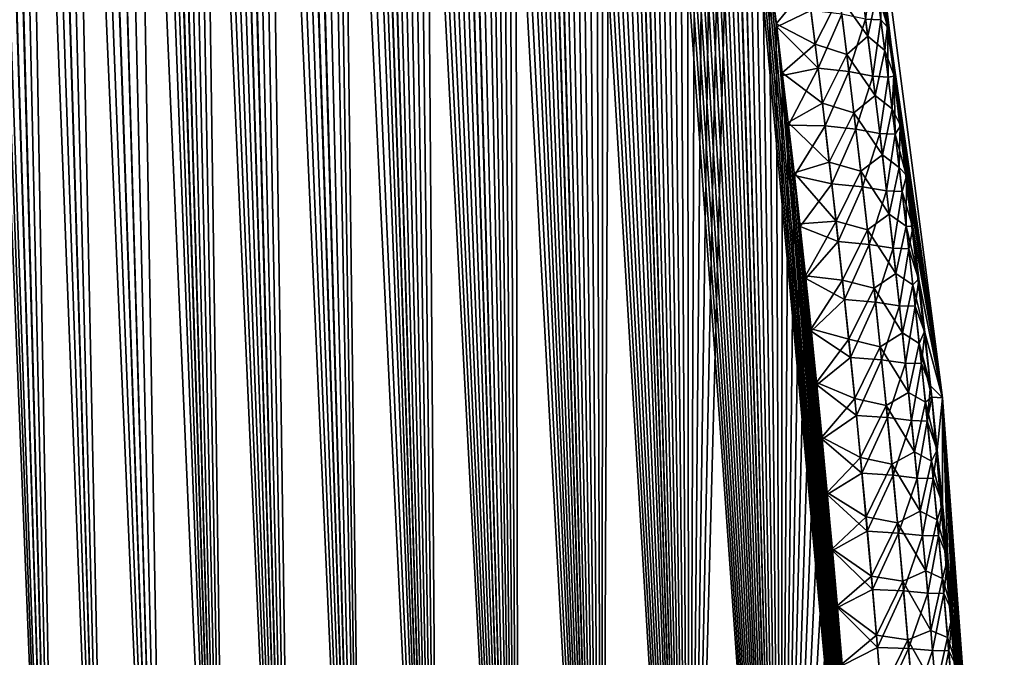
# Model space of a CAD drawing. Header units: metres. Extents: x -109 to 109, y -108 to 40.
# Tile 56 of 216: x -59.77 to -51.55, y -95.81 to -90.49. Entities that reach past the tile are written whole.
import ezdxf

# ---------------------------------------------------------------- set-up
doc = ezdxf.new("R2010")
doc.units = ezdxf.units.M
doc.layers.add('solid_K_24_42_18_000C86_XXX', color=7, linetype='CONTINUOUS')

msp = doc.modelspace()

# ---------------------------------------------------------------- linework, layer by layer
at = {"layer": 'solid_K_24_42_18_000C86_XXX'}
for points in [[(-59.408573, -102.810715, -10.906762), (-60.178669, -68.203323, -9.783966), (-60.025311, -68.180893, -9.511346)], [(-58.977177, -102.831841, 10.116003), (-60.017929, -68.180771, 9.498561), (-60.170582, -68.200897, 9.769221)], [(-58.977356, -102.831841, -10.116307), (-60.025311, -68.180893, -9.511346), (-59.865959, -68.203407, -9.242355)], [(-58.977356, -102.831841, -10.116307), (-59.408573, -102.810715, -10.906762), (-60.025311, -68.180893, -9.511346)], [(-58.508202, -102.810669, 9.34737), (-59.858932, -68.205345, 9.230804), (-60.017929, -68.180771, 9.498561)], [(-58.977177, -102.831841, 10.116003), (-58.508202, -102.810669, 9.34737), (-60.017929, -68.180771, 9.498561)], [(-59.408573, -102.810715, -10.906762), (-60.481113, -68.398109, -10.368306), (-60.329746, -68.273499, -10.067431)], [(-59.408455, -102.81073, 10.906535), (-60.320919, -68.267998, 10.050425), (-60.471733, -68.388931, 10.34915)], [(-59.408573, -102.810715, -10.906762), (-60.329746, -68.273499, -10.067431), (-60.178669, -68.203323, -9.783966)], [(-58.977177, -102.831841, 10.116003), (-60.170582, -68.200897, 9.769221), (-60.320919, -68.267998, 10.050425)], [(-59.408455, -102.81073, 10.906535), (-58.977177, -102.831841, 10.116003), (-60.320919, -68.267998, 10.050425)], [(-58.977356, -102.831841, -10.116307), (-59.865959, -68.203407, -9.242355), (-59.696064, -68.273567, -8.969888)], [(-58.508202, -102.810669, 9.34737), (-59.689167, -68.277359, 8.959111), (-59.858932, -68.205345, 9.230804)], [(-58.508415, -102.810684, -9.347705), (-59.696064, -68.273567, -8.969888), (-59.511509, -68.397972, -8.68886)], [(-58.508415, -102.810684, -9.347705), (-58.977356, -102.831841, -10.116307), (-59.696064, -68.273567, -8.969888)], [(-58.508202, -102.810669, 9.34737), (-59.504318, -68.404099, 8.678228), (-59.689167, -68.277359, 8.959111)], [(-59.408455, -102.81073, 10.906535), (-60.471733, -68.388931, 10.34915), (-60.623856, -68.573921, 10.669916)], [(-59.408573, -102.810715, -10.906762), (-59.801685, -102.747047, -11.718625), (-60.481113, -68.398109, -10.368306)], [(-58.508415, -102.810684, -9.347705), (-59.511509, -68.397972, -8.68886), (-59.309502, -68.586143, -8.397264)], [(-58.001713, -102.746971, 8.60115), (-59.301418, -68.595039, 8.385939), (-59.504318, -68.404099, 8.678228)], [(-58.508202, -102.810669, 9.34737), (-58.001713, -102.746971, 8.60115), (-59.504318, -68.404099, 8.678228)], [(-59.408455, -102.81073, 10.906535), (-60.623856, -68.573921, 10.669916), (-60.700092, -68.693405, 10.839007)], [(-58.508415, -102.810684, -9.347705), (-59.309502, -68.586143, -8.397264), (-59.089336, -68.846848, -8.096493)], [(-58.001713, -102.746971, 8.60115), (-59.193039, -68.717232, 8.236071), (-59.301418, -68.595039, 8.385939)], [(-59.408455, -102.81073, 10.906535), (-60.700092, -68.693405, 10.839007), (-60.775467, -68.832336, 11.012405)], [(-58.001713, -102.746971, 8.60115), (-59.080616, -68.858612, 8.084939), (-59.193039, -68.717232, 8.236071)], [(-59.80162, -102.747063, 11.718479), (-59.408455, -102.81073, 10.906535), (-60.775467, -68.832336, 11.012405)], [(-58.001926, -102.747002, -8.601447), (-59.089336, -68.846848, -8.096493), (-58.973068, -69.006325, -7.944223)], [(-58.001926, -102.747002, -8.601447), (-58.508415, -102.810684, -9.347705), (-59.089336, -68.846848, -8.096493)], [(-58.001713, -102.746971, 8.60115), (-58.964039, -69.019096, 7.932566), (-59.080616, -68.858612, 8.084939)], [(-58.001926, -102.747002, -8.601447), (-58.973068, -69.006325, -7.944223), (-58.852791, -69.18557, -7.791102)], [(-57.457996, -102.640343, 7.878324), (-58.84375, -69.199806, 7.779777), (-58.964039, -69.019096, 7.932566)], [(-58.001713, -102.746971, 8.60115), (-57.457996, -102.640343, 7.878324), (-58.964039, -69.019096, 7.932566)], [(-58.001926, -102.747002, -8.601447), (-58.852791, -69.18557, -7.791102), (-58.728977, -69.385422, -7.637966)], [(-57.457996, -102.640343, 7.878324), (-58.719727, -69.400757, 7.626688), (-58.84375, -69.199806, 7.779777)], [(-58.001926, -102.747002, -8.601447), (-58.728977, -69.385422, -7.637966), (-58.60157, -69.605827, -7.48484)], [(-57.457996, -102.640343, 7.878324), (-58.592194, -69.622787, 7.473754), (-58.719727, -69.400757, 7.626688)], [(-58.001926, -102.747002, -8.601447), (-58.60157, -69.605827, -7.48484), (-58.470726, -69.84787, -7.332102)], [(-57.457996, -102.640343, 7.878324), (-58.461205, -69.865967, 7.321151), (-58.592194, -69.622787, 7.473754)], [(-57.458168, -102.640381, -7.878541), (-58.470726, -69.84787, -7.332102), (-58.336418, -70.111504, -7.179799)], [(-57.458168, -102.640381, -7.878541), (-58.001926, -102.747002, -8.601447), (-58.470726, -69.84787, -7.332102)], [(-57.457996, -102.640343, 7.878324), (-58.326817, -70.131119, 7.16909), (-58.461205, -69.865967, 7.321151)], [(-57.458168, -102.640381, -7.878541), (-58.336418, -70.111504, -7.179799), (-58.198769, -70.397873, -7.028229)], [(-56.87711, -102.490204, 7.179855), (-58.189095, -70.418518, 7.017741), (-58.326817, -70.131119, 7.16909)], [(-57.457996, -102.640343, 7.878324), (-56.87711, -102.490204, 7.179855), (-58.326817, -70.131119, 7.16909)], [(-57.458168, -102.640381, -7.878541), (-58.198769, -70.397873, -7.028229), (-58.05777, -70.70694, -6.87746)], [(-56.87711, -102.490204, 7.179855), (-58.048035, -70.728905, 6.867215), (-58.189095, -70.418518, 7.017741)], [(-57.458168, -102.640381, -7.878541), (-58.05777, -70.70694, -6.87746), (-57.913445, -71.039978, -6.727658)], [(-56.87711, -102.490204, 7.179855), (-57.903679, -71.062981, 6.717673), (-58.048035, -70.728905, 6.867215)], [(-56.877232, -102.490242, -7.179998), (-57.913445, -71.039978, -6.727658), (-57.7658, -71.397011, -6.57889)], [(-56.877232, -102.490242, -7.179998), (-57.458168, -102.640381, -7.878541), (-57.913445, -71.039978, -6.727658)], [(-56.87711, -102.490204, 7.179855), (-57.756008, -71.421219, 6.569177), (-57.903679, -71.062981, 6.717673)], [(-56.877232, -102.490242, -7.179998), (-57.7658, -71.397011, -6.57889), (-57.614826, -71.779472, -6.431291)], [(-56.25885, -102.295296, 6.506678), (-57.60503, -71.804802, 6.421864), (-57.756008, -71.421219, 6.569177)], [(-56.87711, -102.490204, 7.179855), (-56.25885, -102.295296, 6.506678), (-57.756008, -71.421219, 6.569177)], [(-56.877232, -102.490242, -7.179998), (-57.614826, -71.779472, -6.431291), (-57.460518, -72.187561, -6.284919)], [(-56.25885, -102.295296, 6.506678), (-57.450741, -72.213943, 6.275792), (-57.60503, -71.804802, 6.421864)], [(-56.877232, -102.490242, -7.179998), (-57.460518, -72.187561, -6.284919), (-57.355797, -72.474518, -6.18809)], [(-56.25885, -102.295296, 6.506678), (-57.346046, -72.501945, 6.179189), (-57.450741, -72.213943, 6.275792)], [(-56.877232, -102.490242, -7.179998), (-57.355797, -72.474518, -6.18809), (-57.249611, -72.774002, -6.091918)], [(-56.25885, -102.295296, 6.506678), (-57.23988, -72.801727, 6.083196), (-57.346046, -72.501945, 6.179189)], [(-56.25893, -102.295326, -6.506762), (-57.249611, -72.774002, -6.091918), (-57.141945, -73.085548, -5.996386)], [(-56.25893, -102.295326, -6.506762), (-56.877232, -102.490242, -7.179998), (-57.249611, -72.774002, -6.091918)], [(-56.25885, -102.295296, 6.506678), (-57.132248, -73.11396, 5.987875), (-57.23988, -72.801727, 6.083196)], [(-56.25893, -102.295326, -6.506762), (-57.141945, -73.085548, -5.996386), (-57.032818, -73.409996, -5.901567)], [(-55.603306, -102.054413, 5.860334), (-57.023167, -73.439476, 5.893296), (-57.132248, -73.11396, 5.987875)], [(-56.25885, -102.295296, 6.506678), (-55.603306, -102.054413, 5.860334), (-57.132248, -73.11396, 5.987875)], [(-56.25893, -102.295326, -6.506762), (-57.032818, -73.409996, -5.901567), (-56.922241, -73.748032, -5.807519)], [(-55.603306, -102.054413, 5.860334), (-56.912624, -73.77774, 5.799428), (-57.023167, -73.439476, 5.893296)], [(-56.25893, -102.295326, -6.506762), (-56.922241, -73.748032, -5.807519), (-56.8102, -74.099068, -5.714212)], [(-55.603306, -102.054413, 5.860334), (-56.800636, -74.129303, 5.706333), (-56.912624, -73.77774, 5.799428)], [(-56.25893, -102.295326, -6.506762), (-56.8102, -74.099068, -5.714212), (-56.696728, -74.463959, -5.621729)], [(-55.603306, -102.054413, 5.860334), (-56.687244, -74.495224, 5.614107), (-56.800636, -74.129303, 5.706333)], [(-56.25893, -102.295326, -6.506762), (-56.696728, -74.463959, -5.621729), (-56.58186, -74.843643, -5.530158)], [(-55.603306, -102.054413, 5.860334), (-56.57243, -74.875145, 5.522726), (-56.687244, -74.495224, 5.614107)], [(-56.25893, -102.295326, -6.506762), (-56.58186, -74.843643, -5.530158), (-56.465557, -75.23748, -5.439445)], [(-55.603306, -102.054413, 5.860334), (-56.456211, -75.26931, 5.432228), (-56.57243, -74.875145, 5.522726)], [(-55.603352, -102.054428, -5.860377), (-56.465557, -75.23748, -5.439445), (-56.347881, -75.646248, -5.349685)], [(-55.603352, -102.054428, -5.860377), (-56.25893, -102.295326, -6.506762), (-56.465557, -75.23748, -5.439445)], [(-55.603306, -102.054413, 5.860334), (-56.338657, -75.678955, 5.342746), (-56.456211, -75.26931, 5.432228)], [(-55.603352, -102.054428, -5.860377), (-56.347881, -75.646248, -5.349685), (-56.228905, -76.071152, -5.261007)], [(-54.910561, -101.766281, 5.242545), (-56.219776, -76.104172, 5.254285), (-56.338657, -75.678955, 5.342746)], [(-55.603306, -102.054413, 5.860334), (-54.910561, -101.766281, 5.242545), (-56.338657, -75.678955, 5.342746)], [(-55.603352, -102.054428, -5.860377), (-56.228905, -76.071152, -5.261007), (-56.108578, -76.511566, -5.173342)], [(-54.910561, -101.766281, 5.242545), (-56.099556, -76.544701, 5.166836), (-56.219776, -76.104172, 5.254285)], [(-55.603352, -102.054428, -5.860377), (-56.108578, -76.511566, -5.173342), (-56.017487, -76.852402, -5.10831)], [(-54.910561, -101.766281, 5.242545), (-56.008587, -76.885994, 5.102016), (-56.099556, -76.544701, 5.166836)], [(-55.603352, -102.054428, -5.860377), (-56.017487, -76.852402, -5.10831), (-55.925728, -77.202957, -5.043977)], [(-54.910561, -101.766281, 5.242545), (-55.916981, -77.237228, 5.037925), (-56.008587, -76.885994, 5.102016)], [(-55.603352, -102.054428, -5.860377), (-55.925728, -77.202957, -5.043977), (-55.833347, -77.563622, -4.98039)], [(-54.910561, -101.766281, 5.242545), (-55.824673, -77.597725, 4.974475), (-55.916981, -77.237228, 5.037925)], [(-55.603352, -102.054428, -5.860377), (-55.833347, -77.563622, -4.98039), (-55.740265, -77.93367, -4.917455)], [(-54.910561, -101.766281, 5.242545), (-55.731697, -77.96772, 4.911705), (-55.824673, -77.597725, 4.974475)], [(-55.603352, -102.054428, -5.860377), (-55.740265, -77.93367, -4.917455), (-55.646545, -78.313583, -4.855244)], [(-54.910561, -101.766281, 5.242545), (-55.638134, -78.347916, 4.849711), (-55.731697, -77.96772, 4.911705)], [(-54.910587, -101.766289, -5.242566), (-55.646545, -78.313583, -4.855244), (-55.552277, -78.704086, -4.793858)], [(-54.910587, -101.766289, -5.242566), (-55.603352, -102.054428, -5.860377), (-55.646545, -78.313583, -4.855244)], [(-54.910561, -101.766281, 5.242545), (-55.544067, -78.738991, 4.788588), (-55.638134, -78.347916, 4.849711)], [(-54.910587, -101.766289, -5.242566), (-55.552277, -78.704086, -4.793858), (-55.457535, -79.105774, -4.733376)], [(-54.18042, -101.428711, 4.654962), (-55.44944, -79.140533, 4.728263), (-55.544067, -78.738991, 4.788588)], [(-54.910561, -101.766281, 5.242545), (-54.18042, -101.428711, 4.654962), (-55.544067, -78.738991, 4.788588)], [(-54.910587, -101.766289, -5.242566), (-55.457535, -79.105774, -4.733376), (-55.362217, -79.517853, -4.673676)], [(-54.18042, -101.428711, 4.654962), (-55.35424, -79.552338, 4.668716), (-55.44944, -79.140533, 4.728263)], [(-54.910587, -101.766289, -5.242566), (-55.362217, -79.517853, -4.673676), (-55.266384, -79.940674, -4.614817)], [(-54.18042, -101.428711, 4.654962), (-55.258591, -79.97522, 4.610071), (-55.35424, -79.552338, 4.668716)], [(-54.910587, -101.766289, -5.242566), (-55.266384, -79.940674, -4.614817), (-55.170166, -80.375061, -4.556928)], [(-54.18042, -101.428711, 4.654962), (-55.162613, -80.409973, 4.552451), (-55.258591, -79.97522, 4.610071)], [(-54.910587, -101.766289, -5.242566), (-55.170166, -80.375061, -4.556928), (-55.073689, -80.821808, -4.500129)], [(-54.18042, -101.428711, 4.654962), (-55.066315, -80.856659, 4.495849), (-55.162613, -80.409973, 4.552451)], [(-54.910587, -101.766289, -5.242566), (-55.073689, -80.821808, -4.500129), (-54.97683, -81.28019, -4.444287)], [(-54.18042, -101.428711, 4.654962), (-54.969582, -81.314522, 4.44014), (-55.066315, -80.856659, 4.495849)], [(-54.910587, -101.766289, -5.242566), (-54.97683, -81.28019, -4.444287), (-54.89909, -81.655289, -4.400308)], [(-54.18042, -101.428711, 4.654962), (-54.891998, -81.689445, 4.396319), (-54.969582, -81.314522, 4.44014)], [(-54.910587, -101.766289, -5.242566), (-54.89909, -81.655289, -4.400308), (-54.82122, -82.038383, -4.357038)], [(-54.18042, -101.428711, 4.654962), (-54.814335, -82.072556, 4.353248), (-54.891998, -81.689445, 4.396319)], [(-54.180435, -101.428726, -4.654975), (-54.910587, -101.766289, -5.242566), (-54.82122, -82.038383, -4.357038)], [(-54.180435, -101.428726, -4.654975), (-54.82122, -82.038383, -4.357038), (-54.743317, -82.429962, -4.314561)], [(-54.18042, -101.428711, 4.654962), (-54.736683, -82.46434, 4.311006), (-54.814335, -82.072556, 4.353248)], [(-54.180435, -101.428726, -4.654975), (-54.743317, -82.429962, -4.314561), (-54.66547, -82.830452, -4.272946)], [(-53.412888, -101.03933, 4.099643), (-54.658989, -82.864502, 4.269529), (-54.736683, -82.46434, 4.311006)], [(-54.18042, -101.428711, 4.654962), (-53.412888, -101.03933, 4.099643), (-54.736683, -82.46434, 4.311006)], [(-54.180435, -101.428726, -4.654975), (-54.66547, -82.830452, -4.272946), (-54.587528, -83.239105, -4.232044)], [(-53.412888, -101.03933, 4.099643), (-54.581154, -83.272545, 4.22872), (-54.658989, -82.864502, 4.269529)], [(-54.180435, -101.428726, -4.654975), (-54.587528, -83.239105, -4.232044), (-54.509514, -83.655968, -4.191864)], [(-53.412888, -101.03933, 4.099643), (-54.503307, -83.689003, 4.188684), (-54.581154, -83.272545, 4.22872)], [(-54.180435, -101.428726, -4.654975), (-54.509514, -83.655968, -4.191864), (-54.431557, -84.081619, -4.152516)], [(-53.412888, -101.03933, 4.099643), (-54.425579, -84.114433, 4.149524), (-54.503307, -83.689003, 4.188684)], [(-54.180435, -101.428726, -4.654975), (-54.431557, -84.081619, -4.152516), (-54.353794, -84.516624, -4.114108)], [(-53.412888, -101.03933, 4.099643), (-54.348095, -84.549393, 4.111344), (-54.425579, -84.114433, 4.149524)], [(-54.180435, -101.428726, -4.654975), (-54.353794, -84.516624, -4.114108), (-54.27636, -84.961548, -4.076742)], [(-53.412888, -101.03933, 4.099643), (-54.270897, -84.994064, 4.074164), (-54.348095, -84.549393, 4.111344)], [(-54.180435, -101.428726, -4.654975), (-54.27636, -84.961548, -4.076742), (-54.199116, -85.415817, -4.040282)], [(-53.412888, -101.03933, 4.099643), (-54.193756, -85.447464, 4.037772), (-54.270897, -84.994064, 4.074164)], [(-54.180435, -101.428726, -4.654975), (-54.199116, -85.415817, -4.040282), (-54.121994, -85.879105, -4.004657)], [(-53.412888, -101.03933, 4.099643), (-54.129612, -85.832314, 4.008118), (-54.193756, -85.447464, 4.037772)], [(-53.412888, -101.03933, 4.099643), (-54.065704, -86.22393, 3.979161), (-54.129612, -85.832314, 4.008118)], [(-54.180435, -101.428726, -4.654975), (-54.121994, -85.879105, -4.004657), (-54.045181, -86.352081, -3.970008)], [(-53.412888, -101.03933, 4.099643), (-54.00214, -86.622704, 3.950978), (-54.065704, -86.22393, 3.979161)], [(-54.180435, -101.428726, -4.654975), (-54.045181, -86.352081, -3.970008), (-53.968861, -86.835411, -3.936474)], [(-53.412888, -101.03933, 4.099643), (-53.93903, -87.029007, 3.923643), (-54.00214, -86.622704, 3.950978)], [(-53.105312, -86.7062, 2.480474), (-52.06636, -93.64727), (-52.969627, -86.734787)], [(-53.105312, -86.7062, 2.480474), (-53.042576, -87.081261, 2.449955), (-52.06636, -93.64727)], [(-52.526371, -90.543312, -2.223639), (-52.589897, -90.073723, -2.249092), (-52.969627, -86.734787)], [(-52.472672, -90.952309, -2.20279), (-52.526371, -90.543312, -2.223639), (-52.969627, -86.734787)], [(-52.419701, -91.367607, -2.182905), (-52.472672, -90.952309, -2.20279), (-52.969627, -86.734787)], [(-52.367481, -91.78949, -2.164047), (-52.419701, -91.367607, -2.182905), (-52.969627, -86.734787)], [(-52.316055, -92.218246, -2.146281), (-52.367481, -91.78949, -2.164047), (-52.969627, -86.734787)], [(-52.265533, -92.653366, -2.129477), (-52.316055, -92.218246, -2.146281), (-52.969627, -86.734787)], [(-52.216038, -93.094177, -2.11347), (-52.265533, -92.653366, -2.129477), (-52.969627, -86.734787)], [(-52.167595, -93.541039, -2.098365), (-52.216038, -93.094177, -2.11347), (-52.969627, -86.734787)], [(-52.156902, -93.641899, -2.095119), (-52.167595, -93.541039, -2.098365), (-52.969627, -86.734787)], [(-52.06636, -93.64727), (-52.156902, -93.641899, -2.095119), (-52.969627, -86.734787)], [(-54.180435, -101.428726, -4.654975), (-53.968861, -86.835411, -3.936474), (-53.89323, -87.329765, -3.904189)], [(-53.412888, -101.03933, 4.099643), (-53.8764, -87.442978, 3.897175), (-53.93903, -87.029007, 3.923643)], [(-53.042576, -87.081261, 2.449955), (-52.980267, -87.46209, 2.420213), (-52.06636, -93.64727)], [(-54.180435, -101.428726, -4.654975), (-53.89323, -87.329765, -3.904189), (-53.818222, -87.834946, -3.873084)], [(-53.412888, -101.03933, 4.099643), (-53.813999, -87.863708, 3.871355), (-53.8764, -87.442978, 3.897175)], [(-52.980267, -87.46209, 2.420213), (-52.918396, -87.848946, 2.391303), (-52.06636, -93.64727)], [(-53.412899, -101.03933, -4.099651), (-54.180435, -101.428726, -4.654975), (-53.818222, -87.834946, -3.873084)], [(-53.412899, -101.03933, -4.099651), (-53.818222, -87.834946, -3.873084), (-53.756001, -88.263512, -3.847898)], [(-53.412888, -101.03933, 4.099643), (-53.751911, -88.291451, 3.846244), (-53.813999, -87.863708, 3.871355)], [(-52.918396, -87.848946, 2.391303), (-52.85104, -88.280624, 2.360609), (-52.06636, -93.64727)], [(-53.412899, -101.03933, -4.099651), (-53.756001, -88.263512, -3.847898), (-53.694187, -88.699425, -3.823489)], [(-52.608517, -100.596848, 3.579222), (-53.690285, -88.726654, 3.821944), (-53.751911, -88.291451, 3.846244)], [(-53.412888, -101.03933, 4.099643), (-52.608517, -100.596848, 3.579222), (-53.751911, -88.291451, 3.846244)], [(-52.85104, -88.280624, 2.360609), (-52.78426, -88.720268, 2.331055), (-52.06636, -93.64727)], [(-53.412899, -101.03933, -4.099651), (-53.694187, -88.699425, -3.823489), (-53.632942, -89.143158, -3.799961)], [(-52.608517, -100.596848, 3.579222), (-53.629272, -89.169777, 3.798559), (-53.690285, -88.726654, 3.821944)], [(-52.78426, -88.720268, 2.331055), (-52.718155, -89.167671, 2.3026), (-52.06636, -93.64727)], [(-53.412899, -101.03933, -4.099651), (-53.632942, -89.143158, -3.799961), (-53.572411, -89.595161, -3.77742)], [(-52.608517, -100.596848, 3.579222), (-53.569016, -89.621262, 3.776189), (-53.629272, -89.169777, 3.798559)], [(-52.718155, -89.167671, 2.3026), (-52.652916, -89.621941, 2.275067), (-52.06636, -93.64727)], [(-53.412899, -101.03933, -4.099651), (-53.572411, -89.595161, -3.77742), (-53.512749, -90.055901, -3.755966)], [(-52.608517, -100.596848, 3.579222), (-53.509655, -90.081535, 3.754925), (-53.569016, -89.621262, 3.776189)], [(-52.652916, -89.621941, 2.275067), (-52.588558, -90.083466, 2.248549), (-52.06636, -93.64727)], [(-52.709763, -90.48513, 2.879692), (-52.582226, -90.492142, 2.517668), (-52.645542, -90.014679, 2.535798)], [(-52.645542, -90.014679, 2.535798), (-52.582226, -90.492142, 2.517668), (-52.588558, -90.083466, 2.248549)], [(-53.412899, -101.03933, -4.099651), (-53.512749, -90.055901, -3.755966), (-53.453911, -90.525238, -3.735549)], [(-53.191498, -90.20237, -3.512097), (-53.453911, -90.525238, -3.735549), (-53.512749, -90.055901, -3.755966)], [(-52.608517, -100.596848, 3.579222), (-53.450905, -90.549759, 3.734533), (-53.509655, -90.081535, 3.754925)], [(-53.165306, -90.4132, 3.503866), (-53.509655, -90.081535, 3.754925), (-53.450905, -90.549759, 3.734533)], [(-52.612816, -90.258537, -2.525816), (-52.589897, -90.073723, -2.249092), (-52.526371, -90.543312, -2.223639)], [(-52.588558, -90.083466, 2.248549), (-52.52512, -90.552711, 2.223148), (-52.06636, -93.64727)], [(-52.582226, -90.492142, 2.517668), (-52.52512, -90.552711, 2.223148), (-52.588558, -90.083466, 2.248549)], [(-53.129559, -90.694344, -3.491973), (-53.453911, -90.525238, -3.735549), (-53.191498, -90.20237, -3.512097)], [(-53.129559, -90.694344, -3.491973), (-53.191498, -90.20237, -3.512097), (-52.927124, -90.293732, -3.218243)], [(-52.927124, -90.293732, -3.218243), (-52.755322, -90.132835, -2.892617), (-52.691216, -90.627548, -2.873726)], [(-52.691216, -90.627548, -2.873726), (-52.755322, -90.132835, -2.892617), (-52.612816, -90.258537, -2.525816)], [(-53.129559, -90.694344, -3.491973), (-52.927124, -90.293732, -3.218243), (-52.865452, -90.781075, -3.199419)], [(-52.865452, -90.781075, -3.199419), (-52.927124, -90.293732, -3.218243), (-52.691216, -90.627548, -2.873726)], [(-52.691216, -90.627548, -2.873726), (-52.612816, -90.258537, -2.525816), (-52.549076, -90.747261, -2.507917)], [(-52.549076, -90.747261, -2.507917), (-52.612816, -90.258537, -2.525816), (-52.526371, -90.543312, -2.223639)], [(-53.165306, -90.4132, 3.503866), (-53.450905, -90.549759, 3.734533), (-53.105457, -90.895271, 3.484741)], [(-53.165306, -90.4132, 3.503866), (-53.105457, -90.895271, 3.484741), (-52.908325, -90.444237, 3.21293)], [(-53.105457, -90.895271, 3.484741), (-52.848164, -90.924507, 3.194794), (-52.908325, -90.444237, 3.21293)], [(-52.709763, -90.48513, 2.879692), (-52.908325, -90.444237, 3.21293), (-52.848164, -90.924507, 3.194794)], [(-53.412899, -101.03933, -4.099651), (-53.453911, -90.525238, -3.735549), (-53.403873, -90.933632, -3.718673)], [(-53.129559, -90.694344, -3.491973), (-53.403873, -90.933632, -3.718673), (-53.453911, -90.525238, -3.735549)], [(-52.709763, -90.48513, 2.879692), (-52.848164, -90.924507, 3.194794), (-52.649239, -90.963257, 2.862374)], [(-52.709763, -90.48513, 2.879692), (-52.649239, -90.963257, 2.862374), (-52.582226, -90.492142, 2.517668)], [(-52.649239, -90.963257, 2.862374), (-52.520893, -90.969864, 2.500798), (-52.582226, -90.492142, 2.517668)], [(-52.582226, -90.492142, 2.517668), (-52.520893, -90.969864, 2.500798), (-52.52512, -90.552711, 2.223148)], [(-52.608517, -100.596848, 3.579222), (-53.40097, -90.957207, 3.717694), (-53.450905, -90.549759, 3.734533)], [(-53.105457, -90.895271, 3.484741), (-53.450905, -90.549759, 3.734533), (-53.40097, -90.957207, 3.717694)], [(-52.549076, -90.747261, -2.507917), (-52.526371, -90.543312, -2.223639), (-52.472672, -90.952309, -2.20279)], [(-52.52512, -90.552711, 2.223148), (-52.471497, -90.961403, 2.202343), (-52.06636, -93.64727)], [(-52.520893, -90.969864, 2.500798), (-52.471497, -90.961403, 2.202343), (-52.52512, -90.552711, 2.223148)], [(-53.069603, -91.186653, -3.473256), (-53.403873, -90.933632, -3.718673), (-53.129559, -90.694344, -3.491973)], [(-53.069603, -91.186653, -3.473256), (-53.129559, -90.694344, -3.491973), (-52.865452, -90.781075, -3.199419)], [(-52.865452, -90.781075, -3.199419), (-52.691216, -90.627548, -2.873726), (-52.629192, -91.122543, -2.856197)], [(-52.629192, -91.122543, -2.856197), (-52.691216, -90.627548, -2.873726), (-52.549076, -90.747261, -2.507917)], [(-53.069603, -91.186653, -3.473256), (-52.865452, -90.781075, -3.199419), (-52.805759, -91.268723, -3.181934)], [(-52.805759, -91.268723, -3.181934), (-52.865452, -90.781075, -3.199419), (-52.629192, -91.122543, -2.856197)], [(-52.629192, -91.122543, -2.856197), (-52.549076, -90.747261, -2.507917), (-52.487408, -91.236252, -2.491322)], [(-52.487408, -91.236252, -2.491322), (-52.549076, -90.747261, -2.507917), (-52.472672, -90.952309, -2.20279)], [(-53.412899, -101.03933, -4.099651), (-53.403873, -90.933632, -3.718673), (-53.354332, -91.347961, -3.702456)], [(-53.069603, -91.186653, -3.473256), (-53.354332, -91.347961, -3.702456), (-53.403873, -90.933632, -3.718673)], [(-53.105457, -90.895271, 3.484741), (-53.40097, -90.957207, 3.717694), (-53.351566, -91.370667, 3.70154)], [(-53.105457, -90.895271, 3.484741), (-53.351566, -91.370667, 3.70154), (-53.047504, -91.377655, 3.466954)], [(-53.105457, -90.895271, 3.484741), (-53.047504, -91.377655, 3.466954), (-52.848164, -90.924507, 3.194794)], [(-53.047504, -91.377655, 3.466954), (-52.789913, -91.40506, 3.177951), (-52.848164, -90.924507, 3.194794)], [(-52.649239, -90.963257, 2.862374), (-52.848164, -90.924507, 3.194794), (-52.789913, -91.40506, 3.177951)], [(-52.487408, -91.236252, -2.491322), (-52.472672, -90.952309, -2.20279), (-52.419701, -91.367607, -2.182905)], [(-52.608517, -100.596848, 3.579222), (-53.351566, -91.370667, 3.70154), (-53.40097, -90.957207, 3.717694)], [(-52.649239, -90.963257, 2.862374), (-52.789913, -91.40506, 3.177951), (-52.590649, -91.441658, 2.846309)], [(-52.649239, -90.963257, 2.862374), (-52.590649, -91.441658, 2.846309), (-52.520893, -90.969864, 2.500798)], [(-52.590649, -91.441658, 2.846309), (-52.461529, -91.447838, 2.485162), (-52.520893, -90.969864, 2.500798)], [(-52.520893, -90.969864, 2.500798), (-52.461529, -91.447838, 2.485162), (-52.471497, -90.961403, 2.202343)], [(-52.471497, -90.961403, 2.202343), (-52.418598, -91.376381, 2.182499), (-52.06636, -93.64727)], [(-52.461529, -91.447838, 2.485162), (-52.418598, -91.376381, 2.182499), (-52.471497, -90.961403, 2.202343)], [(-53.01162, -91.679268, -3.455917), (-53.354332, -91.347961, -3.702456), (-53.069603, -91.186653, -3.473256)], [(-53.01162, -91.679268, -3.455917), (-53.069603, -91.186653, -3.473256), (-52.805759, -91.268723, -3.181934)], [(-52.805759, -91.268723, -3.181934), (-52.629192, -91.122543, -2.856197), (-52.569237, -91.617828, -2.839999)], [(-52.569237, -91.617828, -2.839999), (-52.629192, -91.122543, -2.856197), (-52.487408, -91.236252, -2.491322)], [(-53.01162, -91.679268, -3.455917), (-52.805759, -91.268723, -3.181934), (-52.748032, -91.756653, -3.165759)], [(-52.748032, -91.756653, -3.165759), (-52.805759, -91.268723, -3.181934), (-52.569237, -91.617828, -2.839999)], [(-52.569237, -91.617828, -2.839999), (-52.487408, -91.236252, -2.491322), (-52.427799, -91.725502, -2.476003)], [(-52.427799, -91.725502, -2.476003), (-52.487408, -91.236252, -2.491322), (-52.419701, -91.367607, -2.182905)], [(-53.412899, -101.03933, -4.099651), (-53.354332, -91.347961, -3.702456), (-53.305412, -91.768578, -3.686987)], [(-53.01162, -91.679268, -3.455917), (-53.305412, -91.768578, -3.686987), (-53.354332, -91.347961, -3.702456)], [(-52.608517, -100.596848, 3.579222), (-53.302818, -91.790466, 3.686156), (-53.351566, -91.370667, 3.70154)], [(-53.047504, -91.377655, 3.466954), (-53.351566, -91.370667, 3.70154), (-53.302818, -91.790466, 3.686156)], [(-53.047504, -91.377655, 3.466954), (-53.302818, -91.790466, 3.686156), (-52.991447, -91.860329, 3.450479)], [(-53.047504, -91.377655, 3.466954), (-52.991447, -91.860329, 3.450479), (-52.789913, -91.40506, 3.177951)], [(-52.991447, -91.860329, 3.450479), (-52.733574, -91.885895, 3.162372), (-52.789913, -91.40506, 3.177951)], [(-52.590649, -91.441658, 2.846309), (-52.789913, -91.40506, 3.177951), (-52.733574, -91.885895, 3.162372)], [(-52.590649, -91.441658, 2.846309), (-52.733574, -91.885895, 3.162372), (-52.533985, -91.920303, 2.83147)], [(-52.590649, -91.441658, 2.846309), (-52.533985, -91.920303, 2.83147), (-52.461529, -91.447838, 2.485162)], [(-52.461529, -91.447838, 2.485162), (-52.366455, -91.797928, 2.16368), (-52.418598, -91.376381, 2.182499)], [(-52.427799, -91.725502, -2.476003), (-52.419701, -91.367607, -2.182905), (-52.367481, -91.78949, -2.164047)], [(-52.418598, -91.376381, 2.182499), (-52.366455, -91.797928, 2.16368), (-52.06636, -93.64727)], [(-52.533985, -91.920303, 2.83147), (-52.404129, -91.926056, 2.470732), (-52.461529, -91.447838, 2.485162)], [(-52.461529, -91.447838, 2.485162), (-52.404129, -91.926056, 2.470732), (-52.366455, -91.797928, 2.16368)], [(-52.955601, -92.17218, -3.439924), (-53.305412, -91.768578, -3.686987), (-53.01162, -91.679268, -3.455917)], [(-52.955601, -92.17218, -3.439924), (-53.01162, -91.679268, -3.455917), (-52.748032, -91.756653, -3.165759)], [(-52.748032, -91.756653, -3.165759), (-52.569237, -91.617828, -2.839999), (-52.511341, -92.11338, -2.825102)], [(-52.511341, -92.11338, -2.825102), (-52.569237, -91.617828, -2.839999), (-52.427799, -91.725502, -2.476003)], [(-53.412899, -101.03933, -4.099651), (-53.305412, -91.768578, -3.686987), (-53.257252, -92.195839, -3.672354)], [(-52.955601, -92.17218, -3.439924), (-53.257252, -92.195839, -3.672354), (-53.305412, -91.768578, -3.686987)], [(-52.955601, -92.17218, -3.439924), (-52.748032, -91.756653, -3.165759), (-52.692265, -92.244858, -3.150864)], [(-52.692265, -92.244858, -3.150864), (-52.748032, -91.756653, -3.165759), (-52.511341, -92.11338, -2.825102)], [(-52.511341, -92.11338, -2.825102), (-52.427799, -91.725502, -2.476003), (-52.370239, -92.214996, -2.461927)], [(-52.370239, -92.214996, -2.461927), (-52.427799, -91.725502, -2.476003), (-52.367481, -91.78949, -2.164047)], [(-52.608517, -100.596848, 3.579222), (-53.254864, -92.216957, 3.671629), (-53.302818, -91.790466, 3.686156)], [(-52.991447, -91.860329, 3.450479), (-53.302818, -91.790466, 3.686156), (-53.254864, -92.216957, 3.671629)], [(-52.404129, -91.926056, 2.470732), (-52.315102, -92.226326, 2.145953), (-52.366455, -91.797928, 2.16368)], [(-52.370239, -92.214996, -2.461927), (-52.367481, -91.78949, -2.164047), (-52.316055, -92.218246, -2.146281)], [(-52.366455, -91.797928, 2.16368), (-52.315102, -92.226326, 2.145953), (-52.06636, -93.64727)], [(-52.991447, -91.860329, 3.450479), (-53.254864, -92.216957, 3.671629), (-52.937271, -92.343285, 3.435286)], [(-52.991447, -91.860329, 3.450479), (-52.937271, -92.343285, 3.435286), (-52.733574, -91.885895, 3.162372)], [(-52.937271, -92.343285, 3.435286), (-52.679134, -92.366982, 3.14803), (-52.733574, -91.885895, 3.162372)], [(-52.533985, -91.920303, 2.83147), (-52.733574, -91.885895, 3.162372), (-52.679134, -92.366982, 3.14803)], [(-52.533985, -91.920303, 2.83147), (-52.679134, -92.366982, 3.14803), (-52.479244, -92.3992, 2.817828)], [(-52.533985, -91.920303, 2.83147), (-52.479244, -92.3992, 2.817828), (-52.404129, -91.926056, 2.470732)], [(-52.479244, -92.3992, 2.817828), (-52.348682, -92.404503, 2.457481), (-52.404129, -91.926056, 2.470732)], [(-52.404129, -91.926056, 2.470732), (-52.348682, -92.404503, 2.457481), (-52.315102, -92.226326, 2.145953)], [(-52.955601, -92.17218, -3.439924), (-53.209984, -92.630081, -3.658643), (-53.257252, -92.195839, -3.672354)], [(-52.901543, -92.665375, -3.425248), (-53.209984, -92.630081, -3.658643), (-52.955601, -92.17218, -3.439924)], [(-52.901543, -92.665375, -3.425248), (-52.955601, -92.17218, -3.439924), (-52.692265, -92.244858, -3.150864)], [(-52.692265, -92.244858, -3.150864), (-52.511341, -92.11338, -2.825102), (-52.455498, -92.609184, -2.811475)], [(-52.455498, -92.609184, -2.811475), (-52.511341, -92.11338, -2.825102), (-52.370239, -92.214996, -2.461927)], [(-53.412899, -101.03933, -4.099651), (-53.257252, -92.195839, -3.672354), (-53.209984, -92.630081, -3.658643)], [(-52.608517, -100.596848, 3.579222), (-53.207832, -92.650475, 3.658043), (-53.254864, -92.216957, 3.671629)], [(-52.937271, -92.343285, 3.435286), (-53.254864, -92.216957, 3.671629), (-53.207832, -92.650475, 3.658043)], [(-52.901543, -92.665375, -3.425248), (-52.692265, -92.244858, -3.150864), (-52.638451, -92.733315, -3.137222)], [(-52.638451, -92.733315, -3.137222), (-52.692265, -92.244858, -3.150864), (-52.455498, -92.609184, -2.811475)], [(-52.455498, -92.609184, -2.811475), (-52.370239, -92.214996, -2.461927), (-52.31472, -92.704727, -2.449068)], [(-52.370239, -92.214996, -2.461927), (-52.316055, -92.218246, -2.146281), (-52.265533, -92.653366, -2.129477)], [(-52.31472, -92.704727, -2.449068), (-52.370239, -92.214996, -2.461927), (-52.265533, -92.653366, -2.129477)], [(-52.348682, -92.404503, 2.457481), (-52.264652, -92.661095, 2.129185), (-52.315102, -92.226326, 2.145953)], [(-52.315102, -92.226326, 2.145953), (-52.264652, -92.661095, 2.129185), (-52.06636, -93.64727)], [(-52.937271, -92.343285, 3.435286), (-53.207832, -92.650475, 3.658043), (-52.884975, -92.8265, 3.421349)], [(-52.937271, -92.343285, 3.435286), (-52.884975, -92.8265, 3.421349), (-52.679134, -92.366982, 3.14803)], [(-52.884975, -92.8265, 3.421349), (-52.626591, -92.84832, 3.134898), (-52.679134, -92.366982, 3.14803)], [(-52.479244, -92.3992, 2.817828), (-52.679134, -92.366982, 3.14803), (-52.626591, -92.84832, 3.134898)], [(-52.479244, -92.3992, 2.817828), (-52.626591, -92.84832, 3.134898), (-52.426414, -92.878326, 2.805357)], [(-52.479244, -92.3992, 2.817828), (-52.426414, -92.878326, 2.805357), (-52.348682, -92.404503, 2.457481)], [(-52.426414, -92.878326, 2.805357), (-52.295181, -92.883163, 2.445382), (-52.348682, -92.404503, 2.457481)], [(-52.348682, -92.404503, 2.457481), (-52.295181, -92.883163, 2.445382), (-52.264652, -92.661095, 2.129185)], [(-53.412899, -101.03933, -4.099651), (-53.209984, -92.630081, -3.658643), (-53.163746, -93.071655, -3.645941)], [(-52.901543, -92.665375, -3.425248), (-53.163746, -93.071655, -3.645941), (-53.209984, -92.630081, -3.658643)], [(-52.608517, -100.596848, 3.579222), (-53.161854, -93.091362, 3.645482), (-53.207832, -92.650475, 3.658043)], [(-52.884975, -92.8265, 3.421349), (-53.207832, -92.650475, 3.658043), (-53.161854, -93.091362, 3.645482)], [(-52.849442, -93.158836, -3.411865), (-53.163746, -93.071655, -3.645941), (-52.901543, -92.665375, -3.425248)], [(-52.849442, -93.158836, -3.411865), (-52.901543, -92.665375, -3.425248), (-52.638451, -92.733315, -3.137222)], [(-52.638451, -92.733315, -3.137222), (-52.455498, -92.609184, -2.811475), (-52.401703, -93.105232, -2.799094)], [(-52.401703, -93.105232, -2.799094), (-52.455498, -92.609184, -2.811475), (-52.31472, -92.704727, -2.449068)], [(-52.31472, -92.704727, -2.449068), (-52.265533, -92.653366, -2.129477), (-52.216038, -93.094177, -2.11347)], [(-52.295181, -92.883163, 2.445382), (-52.215225, -93.101532, 2.113214), (-52.264652, -92.661095, 2.129185)], [(-52.264652, -92.661095, 2.129185), (-52.215225, -93.101532, 2.113214), (-52.06636, -93.64727)], [(-52.849442, -93.158836, -3.411865), (-52.638451, -92.733315, -3.137222), (-52.586586, -93.222023, -3.12481)], [(-52.586586, -93.222023, -3.12481), (-52.638451, -92.733315, -3.137222), (-52.401703, -93.105232, -2.799094)], [(-52.401703, -93.105232, -2.799094), (-52.31472, -92.704727, -2.449068), (-52.261234, -93.194679, -2.437402)], [(-52.261234, -93.194679, -2.437402), (-52.31472, -92.704727, -2.449068), (-52.216038, -93.094177, -2.11347)], [(-52.884975, -92.8265, 3.421349), (-53.161854, -93.091362, 3.645482), (-52.834553, -93.309975, 3.408646)], [(-52.884975, -92.8265, 3.421349), (-52.834553, -93.309975, 3.408646), (-52.626591, -92.84832, 3.134898)], [(-52.834553, -93.309975, 3.408646), (-52.575935, -93.329895, 3.122956), (-52.626591, -92.84832, 3.134898)], [(-52.426414, -92.878326, 2.805357), (-52.626591, -92.84832, 3.134898), (-52.575935, -93.329895, 3.122956)], [(-52.426414, -92.878326, 2.805357), (-52.575935, -93.329895, 3.122956), (-52.375488, -93.357674, 2.794038)], [(-52.426414, -92.878326, 2.805357), (-52.375488, -93.357674, 2.794038), (-52.295181, -92.883163, 2.445382)], [(-52.375488, -93.357674, 2.794038), (-52.243626, -93.362045, 2.434415), (-52.295181, -92.883163, 2.445382)], [(-52.295181, -92.883163, 2.445382), (-52.243626, -93.362045, 2.434415), (-52.215225, -93.101532, 2.113214)], [(-53.412899, -101.03933, -4.099651), (-53.163746, -93.071655, -3.645941), (-53.118546, -93.520592, -3.634241)], [(-52.849442, -93.158836, -3.411865), (-53.118546, -93.520592, -3.634241), (-53.163746, -93.071655, -3.645941)], [(-52.608517, -100.596848, 3.579222), (-53.116764, -93.539215, 3.633816), (-53.161854, -93.091362, 3.645482)], [(-52.834553, -93.309975, 3.408646), (-53.161854, -93.091362, 3.645482), (-53.116764, -93.539215, 3.633816)], [(-52.799286, -93.65255, -3.399756), (-53.118546, -93.520592, -3.634241), (-52.849442, -93.158836, -3.411865)], [(-52.799286, -93.65255, -3.399756), (-52.849442, -93.158836, -3.411865), (-52.586586, -93.222023, -3.12481)], [(-52.586586, -93.222023, -3.12481), (-52.401703, -93.105232, -2.799094), (-52.349949, -93.601517, -2.787938)], [(-52.349949, -93.601517, -2.787938), (-52.401703, -93.105232, -2.799094), (-52.261234, -93.194679, -2.437402)], [(-52.261234, -93.194679, -2.437402), (-52.216038, -93.094177, -2.11347), (-52.167595, -93.541039, -2.098365)], [(-52.243626, -93.362045, 2.434415), (-52.166855, -93.548004, 2.098144), (-52.215225, -93.101532, 2.113214)], [(-52.215225, -93.101532, 2.113214), (-52.166855, -93.548004, 2.098144), (-52.06636, -93.64727)], [(-52.799286, -93.65255, -3.399756), (-52.586586, -93.222023, -3.12481), (-52.536663, -93.710968, -3.113609)], [(-52.536663, -93.710968, -3.113609), (-52.586586, -93.222023, -3.12481), (-52.349949, -93.601517, -2.787938)], [(-52.349949, -93.601517, -2.787938), (-52.261234, -93.194679, -2.437402), (-52.209778, -93.684853, -2.426911)], [(-52.261234, -93.194679, -2.437402), (-52.167595, -93.541039, -2.098365), (-52.156902, -93.641899, -2.095119)], [(-52.209778, -93.684853, -2.426911), (-52.261234, -93.194679, -2.437402), (-52.156902, -93.641899, -2.095119)], [(-52.834553, -93.309975, 3.408646), (-53.116764, -93.539215, 3.633816), (-52.785999, -93.793686, 3.397158)], [(-52.834553, -93.309975, 3.408646), (-52.785999, -93.793686, 3.397158), (-52.575935, -93.329895, 3.122956)], [(-52.785999, -93.793686, 3.397158), (-52.527164, -93.811699, 3.112184), (-52.575935, -93.329895, 3.122956)], [(-52.375488, -93.357674, 2.794038), (-52.575935, -93.329895, 3.122956), (-52.527164, -93.811699, 3.112184)], [(-52.375488, -93.357674, 2.794038), (-52.527164, -93.811699, 3.112184), (-52.326466, -93.837234, 2.783853)], [(-52.375488, -93.357674, 2.794038), (-52.326466, -93.837234, 2.783853), (-52.243626, -93.362045, 2.434415)], [(-52.326466, -93.837234, 2.783853), (-52.194, -93.841125, 2.424562), (-52.243626, -93.362045, 2.434415)], [(-52.243626, -93.362045, 2.434415), (-52.194, -93.841125, 2.424562), (-52.166855, -93.548004, 2.098144)], [(-53.412899, -101.03933, -4.099651), (-53.118546, -93.520592, -3.634241), (-53.073975, -93.975899, -3.623248)], [(-52.799286, -93.65255, -3.399756), (-53.073975, -93.975899, -3.623248), (-53.118546, -93.520592, -3.634241)], [(-52.608517, -100.596848, 3.579222), (-53.072277, -93.993324, 3.622834), (-53.116764, -93.539215, 3.633816)], [(-52.785999, -93.793686, 3.397158), (-53.116764, -93.539215, 3.633816), (-53.072277, -93.993324, 3.622834)], [(-52.194, -93.841125, 2.424562), (-52.156868, -93.642242, 2.095114), (-52.166855, -93.548004, 2.098144)], [(-52.166855, -93.548004, 2.098144), (-52.156868, -93.642242, 2.095114), (-52.06636, -93.64727)], [(-52.75108, -94.146507, -3.388901), (-53.073975, -93.975899, -3.623248), (-52.799286, -93.65255, -3.399756)], [(-52.75108, -94.146507, -3.388901), (-52.799286, -93.65255, -3.399756), (-52.536663, -93.710968, -3.113609)], [(-52.536663, -93.710968, -3.113609), (-52.349949, -93.601517, -2.787938), (-52.300228, -94.098022, -2.777989)], [(-52.300228, -94.098022, -2.777989), (-52.349949, -93.601517, -2.787938), (-52.209778, -93.684853, -2.426911)], [(-52.209778, -93.684853, -2.426911), (-52.156902, -93.641899, -2.095119), (-52.111286, -94.082024, -2.081692)], [(-52.194, -93.841125, 2.424562), (-52.111206, -94.08284, 2.081675), (-52.156868, -93.642242, 2.095114)], [(-52.111286, -94.082024, -2.081692), (-52.156902, -93.641899, -2.095119), (-52.06636, -93.64727)], [(-52.156868, -93.642242, 2.095114), (-51.551472, -100.564568), (-52.06636, -93.64727)], [(-52.156868, -93.642242, 2.095114), (-51.57196, -100.564568, 1.010881), (-51.551472, -100.564568)], [(-52.156868, -93.642242, 2.095114), (-52.111206, -94.08284, 2.081675), (-51.57196, -100.564568, 1.010881)], [(-52.066738, -94.52858, -2.06933), (-52.111286, -94.082024, -2.081692), (-52.06636, -93.64727)], [(-52.023296, -94.981895, -2.058133), (-52.066738, -94.52858, -2.06933), (-52.06636, -93.64727)], [(-51.981014, -95.442322, -2.048198), (-52.023296, -94.981895, -2.058133), (-52.06636, -93.64727)], [(-51.939949, -95.910179, -2.039622), (-51.981014, -95.442322, -2.048198), (-52.06636, -93.64727)], [(-51.900166, -96.385666, -2.032464), (-51.939949, -95.910179, -2.039622), (-52.06636, -93.64727)], [(-51.861778, -96.868225, -2.026563), (-51.900166, -96.385666, -2.032464), (-52.06636, -93.64727)], [(-51.828358, -97.310394, -2.022288), (-51.861778, -96.868225, -2.026563), (-52.06636, -93.64727)], [(-51.796207, -97.75824, -2.019017), (-51.828358, -97.310394, -2.022288), (-52.06636, -93.64727)], [(-51.765388, -98.211777, -2.016752), (-51.796207, -97.75824, -2.019017), (-52.06636, -93.64727)], [(-51.735962, -98.670982, -2.015491), (-51.765388, -98.211777, -2.016752), (-52.06636, -93.64727)], [(-51.707993, -99.135872, -2.015235), (-51.735962, -98.670982, -2.015491), (-52.06636, -93.64727)], [(-51.681534, -99.60643, -2.015983), (-51.707993, -99.135872, -2.015235), (-52.06636, -93.64727)], [(-51.656658, -100.082664, -2.017733), (-51.681534, -99.60643, -2.015983), (-52.06636, -93.64727)], [(-51.57196, -100.564568, -1.010892), (-51.656658, -100.082664, -2.017733), (-52.06636, -93.64727)], [(-51.551472, -100.564568), (-51.57196, -100.564568, -1.010892), (-52.06636, -93.64727)], [(-52.75108, -94.146507, -3.388901), (-52.536663, -93.710968, -3.113609), (-52.488678, -94.200134, -3.103601)], [(-52.488678, -94.200134, -3.103601), (-52.536663, -93.710968, -3.113609), (-52.300228, -94.098022, -2.777989)], [(-52.300228, -94.098022, -2.777989), (-52.209778, -93.684853, -2.426911), (-52.160347, -94.175232, -2.417576)], [(-52.160347, -94.175232, -2.417576), (-52.209778, -93.684853, -2.426911), (-52.111286, -94.082024, -2.081692)], [(-52.785999, -93.793686, 3.397158), (-53.072277, -93.993324, 3.622834), (-52.739315, -94.277634, 3.386868)], [(-52.785999, -93.793686, 3.397158), (-52.739315, -94.277634, 3.386868), (-52.527164, -93.811699, 3.112184)], [(-52.739315, -94.277634, 3.386868), (-52.480278, -94.293716, 3.102566), (-52.527164, -93.811699, 3.112184)], [(-52.326466, -93.837234, 2.783853), (-52.527164, -93.811699, 3.112184), (-52.480278, -94.293716, 3.102566)], [(-52.326466, -93.837234, 2.783853), (-52.480278, -94.293716, 3.102566), (-52.279339, -94.317001, 2.774784)], [(-52.326466, -93.837234, 2.783853), (-52.279339, -94.317001, 2.774784), (-52.194, -93.841125, 2.424562)], [(-52.279339, -94.317001, 2.774784), (-52.146313, -94.320404, 2.415807), (-52.194, -93.841125, 2.424562)], [(-52.194, -93.841125, 2.424562), (-52.146313, -94.320404, 2.415807), (-52.111206, -94.08284, 2.081675)], [(-53.412899, -101.03933, -4.099651), (-53.073975, -93.975899, -3.623248), (-53.030159, -94.43782, -3.613038)], [(-52.75108, -94.146507, -3.388901), (-53.030159, -94.43782, -3.613038), (-53.073975, -93.975899, -3.623248)], [(-52.608517, -100.596848, 3.579222), (-53.02858, -94.454079, 3.612657), (-53.072277, -93.993324, 3.622834)], [(-52.739315, -94.277634, 3.386868), (-53.072277, -93.993324, 3.622834), (-53.02858, -94.454079, 3.612657)], [(-52.704815, -94.640694, -3.379281), (-53.030159, -94.43782, -3.613038), (-52.75108, -94.146507, -3.388901)], [(-52.704815, -94.640694, -3.379281), (-52.75108, -94.146507, -3.388901), (-52.488678, -94.200134, -3.103601)], [(-52.488678, -94.200134, -3.103601), (-52.300228, -94.098022, -2.777989), (-52.252541, -94.594742, -2.769226)], [(-52.252541, -94.594742, -2.769226), (-52.300228, -94.098022, -2.777989), (-52.160347, -94.175232, -2.417576)], [(-52.160347, -94.175232, -2.417576), (-52.111286, -94.082024, -2.081692), (-52.066738, -94.52858, -2.06933)], [(-52.146313, -94.320404, 2.415807), (-52.066612, -94.529869, 2.069303), (-52.111206, -94.08284, 2.081675)], [(-52.111206, -94.08284, 2.081675), (-52.066612, -94.529869, 2.069303), (-51.57196, -100.564568, 1.010881)], [(-52.704815, -94.640694, -3.379281), (-52.488678, -94.200134, -3.103601), (-52.442627, -94.689514, -3.094768)], [(-52.442627, -94.689514, -3.094768), (-52.488678, -94.200134, -3.103601), (-52.252541, -94.594742, -2.769226)], [(-52.252541, -94.594742, -2.769226), (-52.160347, -94.175232, -2.417576), (-52.112938, -94.665802, -2.409377)], [(-52.112938, -94.665802, -2.409377), (-52.160347, -94.175232, -2.417576), (-52.066738, -94.52858, -2.06933)], [(-52.739315, -94.277634, 3.386868), (-53.02858, -94.454079, 3.612657), (-52.694492, -94.761787, 3.377757)], [(-52.739315, -94.277634, 3.386868), (-52.694492, -94.761787, 3.377757), (-52.480278, -94.293716, 3.102566)], [(-52.694492, -94.761787, 3.377757), (-52.435265, -94.775932, 3.094084), (-52.480278, -94.293716, 3.102566)], [(-52.279339, -94.317001, 2.774784), (-52.480278, -94.293716, 3.102566), (-52.435265, -94.775932, 3.094084)], [(-52.279339, -94.317001, 2.774784), (-52.435265, -94.775932, 3.094084), (-52.234108, -94.796959, 2.766814)], [(-52.279339, -94.317001, 2.774784), (-52.234108, -94.796959, 2.766814), (-52.146313, -94.320404, 2.415807)], [(-52.234108, -94.796959, 2.766814), (-52.100548, -94.799858, 2.408131), (-52.146313, -94.320404, 2.415807)], [(-52.146313, -94.320404, 2.415807), (-52.100548, -94.799858, 2.408131), (-52.066612, -94.529869, 2.069303)], [(-53.412899, -101.03933, -4.099651), (-53.030159, -94.43782, -3.613038), (-52.987286, -94.906792, -3.603734)], [(-52.704815, -94.640694, -3.379281), (-52.987286, -94.906792, -3.603734), (-53.030159, -94.43782, -3.613038)], [(-52.608517, -100.596848, 3.579222), (-52.985851, -94.921913, 3.603404), (-53.02858, -94.454079, 3.612657)], [(-52.694492, -94.761787, 3.377757), (-53.02858, -94.454079, 3.612657), (-52.985851, -94.921913, 3.603404)], [(-52.112938, -94.665802, -2.409377), (-52.066738, -94.52858, -2.06933), (-52.023296, -94.981895, -2.058133)], [(-52.100548, -94.799858, 2.408131), (-52.023132, -94.983673, 2.058098), (-52.066612, -94.529869, 2.069303)], [(-52.066612, -94.529869, 2.069303), (-52.023132, -94.983673, 2.058098), (-51.57196, -100.564568, 1.010881)], [(-52.660492, -95.135101, -3.370876), (-52.987286, -94.906792, -3.603734), (-52.704815, -94.640694, -3.379281)], [(-52.660492, -95.135101, -3.370876), (-52.704815, -94.640694, -3.379281), (-52.442627, -94.689514, -3.094768)], [(-52.442627, -94.689514, -3.094768), (-52.252541, -94.594742, -2.769226), (-52.206875, -95.091652, -2.761629)], [(-52.206875, -95.091652, -2.761629), (-52.252541, -94.594742, -2.769226), (-52.112938, -94.665802, -2.409377)], [(-52.660492, -95.135101, -3.370876), (-52.442627, -94.689514, -3.094768), (-52.39851, -95.179092, -3.087089)], [(-52.39851, -95.179092, -3.087089), (-52.442627, -94.689514, -3.094768), (-52.206875, -95.091652, -2.761629)], [(-52.206875, -95.091652, -2.761629), (-52.112938, -94.665802, -2.409377), (-52.067539, -95.156563, -2.402294)], [(-52.067539, -95.156563, -2.402294), (-52.112938, -94.665802, -2.409377), (-52.023296, -94.981895, -2.058133)], [(-52.694492, -94.761787, 3.377757), (-52.985851, -94.921913, 3.603404), (-52.651527, -95.246147, 3.369809)], [(-52.694492, -94.761787, 3.377757), (-52.651527, -95.246147, 3.369809), (-52.435265, -94.775932, 3.094084)], [(-52.651527, -95.246147, 3.369809), (-52.392128, -95.258347, 3.086721), (-52.435265, -94.775932, 3.094084)], [(-52.234108, -94.796959, 2.766814), (-52.435265, -94.775932, 3.094084), (-52.392128, -95.258347, 3.086721)], [(-52.234108, -94.796959, 2.766814), (-52.392128, -95.258347, 3.086721), (-52.190765, -95.277092, 2.759925)], [(-52.234108, -94.796959, 2.766814), (-52.190765, -95.277092, 2.759925), (-52.100548, -94.799858, 2.408131)], [(-52.190765, -95.277092, 2.759925), (-52.056705, -95.279495, 2.401517), (-52.100548, -94.799858, 2.408131)], [(-52.100548, -94.799858, 2.408131), (-52.056705, -95.279495, 2.401517), (-52.023132, -94.983673, 2.058098)], [(-53.412899, -101.03933, -4.099651), (-52.987286, -94.906792, -3.603734), (-52.945545, -95.383232, -3.595458)], [(-52.660492, -95.135101, -3.370876), (-52.945545, -95.383232, -3.595458), (-52.987286, -94.906792, -3.603734)], [(-52.608517, -100.596848, 3.579222), (-52.944283, -95.39724, 3.595195), (-52.985851, -94.921913, 3.603404)], [(-52.651527, -95.246147, 3.369809), (-52.985851, -94.921913, 3.603404), (-52.944283, -95.39724, 3.595195)], [(-52.067539, -95.156563, -2.402294), (-52.023296, -94.981895, -2.058133), (-51.981014, -95.442322, -2.048198)], [(-52.056705, -95.279495, 2.401517), (-51.980812, -95.444595, 2.048155), (-52.023132, -94.983673, 2.058098)], [(-52.023132, -94.983673, 2.058098), (-51.980812, -95.444595, 2.048155), (-51.57196, -100.564568, 1.010881)], [(-52.618099, -95.629707, -3.363667), (-52.945545, -95.383232, -3.595458), (-52.660492, -95.135101, -3.370876)], [(-52.618099, -95.629707, -3.363667), (-52.660492, -95.135101, -3.370876), (-52.39851, -95.179092, -3.087089)], [(-52.39851, -95.179092, -3.087089), (-52.206875, -95.091652, -2.761629), (-52.163235, -95.58876, -2.755178)], [(-52.163235, -95.58876, -2.755178), (-52.206875, -95.091652, -2.761629), (-52.067539, -95.156563, -2.402294)], [(-52.618099, -95.629707, -3.363667), (-52.39851, -95.179092, -3.087089), (-52.356316, -95.668861, -3.080546)], [(-52.356316, -95.668861, -3.080546), (-52.39851, -95.179092, -3.087089), (-52.163235, -95.58876, -2.755178)], [(-52.163235, -95.58876, -2.755178), (-52.067539, -95.156563, -2.402294), (-52.024155, -95.647491, -2.396309)], [(-52.024155, -95.647491, -2.396309), (-52.067539, -95.156563, -2.402294), (-51.981014, -95.442322, -2.048198)], [(-52.651527, -95.246147, 3.369809), (-52.944283, -95.39724, 3.595195), (-52.61042, -95.730705, 3.363005)], [(-52.651527, -95.246147, 3.369809), (-52.61042, -95.730705, 3.363005), (-52.392128, -95.258347, 3.086721)], [(-52.61042, -95.730705, 3.363005), (-52.350857, -95.740944, 3.080458), (-52.392128, -95.258347, 3.086721)], [(-52.190765, -95.277092, 2.759925), (-52.392128, -95.258347, 3.086721), (-52.350857, -95.740944, 3.080458)], [(-52.190765, -95.277092, 2.759925), (-52.350857, -95.740944, 3.080458), (-52.149307, -95.757408, 2.754101)], [(-52.190765, -95.277092, 2.759925), (-52.149307, -95.757408, 2.754101), (-52.056705, -95.279495, 2.401517)], [(-52.149307, -95.757408, 2.754101), (-52.014782, -95.759293, 2.395948), (-52.056705, -95.279495, 2.401517)], [(-52.056705, -95.279495, 2.401517), (-52.014782, -95.759293, 2.395948), (-51.980812, -95.444595, 2.048155)], [(-53.412899, -101.03933, -4.099651), (-52.945545, -95.383232, -3.595458), (-52.905132, -95.867561, -3.588331)], [(-52.618099, -95.629707, -3.363667), (-52.905132, -95.867561, -3.588331), (-52.945545, -95.383232, -3.595458)], [(-52.608517, -100.596848, 3.579222), (-52.904064, -95.88047, 3.588147), (-52.944283, -95.39724, 3.595195)], [(-52.61042, -95.730705, 3.363005), (-52.944283, -95.39724, 3.595195), (-52.904064, -95.88047, 3.588147)], [(-52.024155, -95.647491, -2.396309), (-51.981014, -95.442322, -2.048198), (-51.939949, -95.910179, -2.039622)], [(-52.014782, -95.759293, 2.395948), (-51.939709, -95.912964, 2.039574), (-51.980812, -95.444595, 2.048155)], [(-51.980812, -95.444595, 2.048155), (-51.939709, -95.912964, 2.039574), (-51.57196, -100.564568, 1.010881)], [(-52.577641, -96.124504, -3.357635), (-52.905132, -95.867561, -3.588331), (-52.618099, -95.629707, -3.363667)], [(-52.577641, -96.124504, -3.357635), (-52.618099, -95.629707, -3.363667), (-52.356316, -95.668861, -3.080546)], [(-52.356316, -95.668861, -3.080546), (-52.163235, -95.58876, -2.755178), (-52.121609, -96.086044, -2.749854)], [(-52.121609, -96.086044, -2.749854), (-52.163235, -95.58876, -2.755178), (-52.024155, -95.647491, -2.396309)], [(-52.577641, -96.124504, -3.357635), (-52.356316, -95.668861, -3.080546), (-52.316044, -96.158806, -3.07512)], [(-52.316044, -96.158806, -3.07512), (-52.356316, -95.668861, -3.080546), (-52.121609, -96.086044, -2.749854)], [(-52.121609, -96.086044, -2.749854), (-52.024155, -95.647491, -2.396309), (-51.982769, -96.138596, -2.391403)], [(-51.982769, -96.138596, -2.391403), (-52.024155, -95.647491, -2.396309), (-51.939949, -95.910179, -2.039622)], [(-52.61042, -95.730705, 3.363005), (-52.904064, -95.88047, 3.588147), (-52.571167, -96.215439, 3.357329)], [(-52.61042, -95.730705, 3.363005), (-52.571167, -96.215439, 3.357329), (-52.350857, -95.740944, 3.080458)], [(-52.571167, -96.215439, 3.357329), (-52.311455, -96.223709, 3.07528), (-52.350857, -95.740944, 3.080458)], [(-52.149307, -95.757408, 2.754101), (-52.350857, -95.740944, 3.080458), (-52.311455, -96.223709, 3.07528)], [(-52.149307, -95.757408, 2.754101), (-52.311455, -96.223709, 3.07528), (-52.10973, -96.237877, 2.749324)], [(-52.149307, -95.757408, 2.754101), (-52.10973, -96.237877, 2.749324), (-52.014782, -95.759293, 2.395948)], [(-52.10973, -96.237877, 2.749324), (-51.974773, -96.23925, 2.391407), (-52.014782, -95.759293, 2.395948)], [(-52.014782, -95.759293, 2.395948), (-51.974773, -96.23925, 2.391407), (-51.939709, -95.912964, 2.039574)]]:
    msp.add_3dface(points, dxfattribs=at)

doc.saveas('drawing.dxf')
